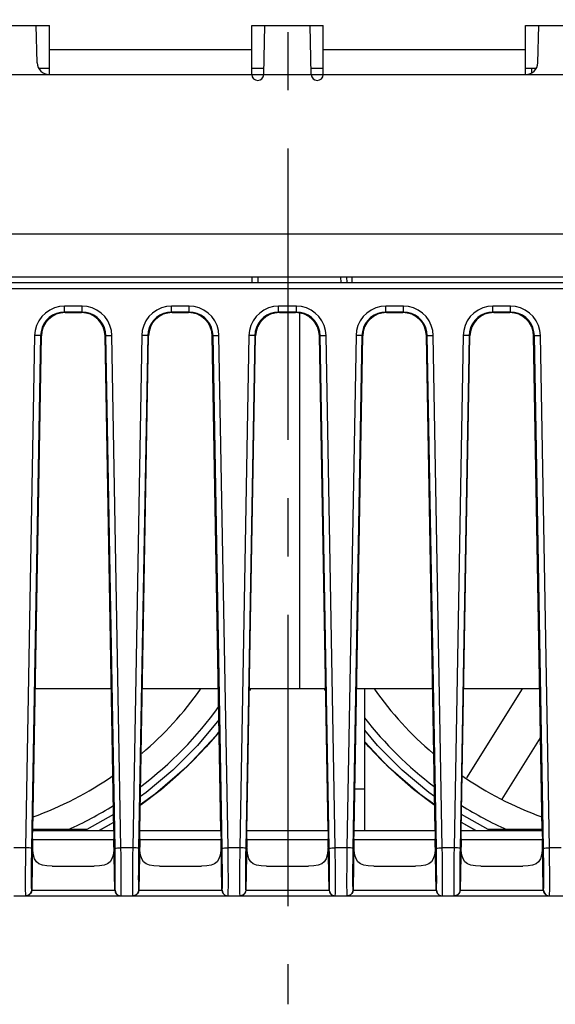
# Model space of a CAD drawing. Extents: x 29 to 410, y 33 to 287.
# Tile 3 of 33: x 78 to 93, y 34 to 63. Entities that reach past the tile are written whole.
import ezdxf

# ---------------------------------------------------------------- set-up
doc = ezdxf.new("R2010")
doc.units = 0
doc.header["$LTSCALE"] = 23.1
doc.linetypes.add('CENTER', pattern=[0.6, 0.375, -0.075, 0.075, -0.075])
doc.layers.get('0').update_dxf_attribs({"linetype": 'CONTINUOUS'})
doc.layers.add('DEFAULT_1', color=7, linetype='CENTER')

msp = doc.modelspace()

# ---------------------------------------------------------------- linework, layer by layer
at = {"color": 3, "linetype": 'CONTINUOUS'}
for p, q in [((60.357, 62.802), (78.411, 62.802)), ((78.411, 61.35), (78.411, 62.802)), ((84.429, 61.35), (84.429, 62.802)), ((84.429, 62.802), (86.553, 62.802)), ((86.553, 61.35), (86.553, 62.802)), ((92.571, 61.35), (92.571, 62.802)), ((92.571, 62.802), (110.625, 62.802)), ((78.411, 62.094), (84.429, 62.094)), ((86.553, 62.094), (92.571, 62.094))]:
    msp.add_line(p, q, dxfattribs=at)
at = {"color": 7, "linetype": 'CONTINUOUS'}
for p, q in [((78.048, 61.695), (78.019, 62.802)), ((84.783, 61.35), (84.821, 62.802)), ((86.199, 61.35), (86.161, 62.802)), ((92.934, 61.695), (92.963, 62.802)), ((78.411, 61.527), (78.097, 61.527)), ((84.788, 61.527), (84.429, 61.527)), ((86.553, 61.527), (86.194, 61.527)), ((92.885, 61.527), (92.571, 61.527)), ((92.754, 61.398), (92.754, 61.527)), ((73.52, 61.35), (97.462, 61.35)), ((61.765, 56.607), (109.217, 56.607)), ((109.268, 55.155), (61.714, 55.155)), ((61.72, 55.332), (109.262, 55.332)), ((84.432, 55.332), (84.429, 55.155)), ((84.609, 55.332), (84.606, 55.155)), ((87.084, 55.155), (87.081, 55.332)), ((87.261, 55.155), (87.258, 55.332)), ((87.403, 55.332), (87.403, 55.155)), ((109.274, 54.98), (61.708, 54.98)), ((78.856, 54.282), (78.856, 54.46)), ((79.382, 54.46), (78.856, 54.46)), ((79.382, 54.282), (79.382, 54.46)), ((82.042, 54.282), (82.042, 54.46)), ((82.568, 54.46), (82.042, 54.46)), ((82.568, 54.282), (82.568, 54.46)), ((85.228, 54.282), (85.228, 54.46)), ((85.754, 54.46), (85.228, 54.46)), ((85.754, 54.282), (85.754, 54.46)), ((88.414, 54.282), (88.414, 54.46)), ((88.94, 54.46), (88.414, 54.46)), ((88.94, 54.282), (88.94, 54.46)), ((91.6, 54.282), (91.6, 54.46)), ((92.126, 54.46), (91.6, 54.46)), ((92.126, 54.282), (92.126, 54.46)), ((78.879, 54.27), (78.856, 54.282)), ((79.382, 54.282), (78.856, 54.282)), ((78.879, 54.27), (79.36, 54.27)), ((79.382, 54.282), (79.36, 54.27)), ((79.496, 54.257), (79.36, 54.27)), ((82.065, 54.27), (82.042, 54.282)), ((82.568, 54.282), (82.042, 54.282)), ((82.065, 54.27), (82.546, 54.27)), ((82.568, 54.282), (82.546, 54.27)), ((82.682, 54.257), (82.546, 54.27)), ((85.251, 54.27), (85.228, 54.282)), ((85.754, 54.282), (85.228, 54.282)), ((85.251, 54.27), (85.732, 54.27)), ((85.754, 54.282), (85.732, 54.27)), ((85.868, 54.257), (85.732, 54.27)), ((85.845, 54.259), (85.845, 43.084)), ((88.437, 54.27), (88.414, 54.282)), ((88.94, 54.282), (88.414, 54.282)), ((88.437, 54.27), (88.918, 54.27)), ((88.94, 54.282), (88.918, 54.27)), ((89.054, 54.257), (88.918, 54.27)), ((91.623, 54.27), (91.6, 54.282)), ((92.126, 54.282), (91.6, 54.282)), ((91.623, 54.27), (92.104, 54.27)), ((92.126, 54.282), (92.104, 54.27)), ((92.24, 54.257), (92.104, 54.27)), ((77.971, 53.591), (77.701, 38.353)), ((78.148, 53.586), (77.878, 38.348)), ((78.171, 53.575), (78.148, 53.586)), ((80.09, 53.586), (80.067, 53.575)), ((80.361, 38.348), (80.09, 53.586)), ((80.538, 38.353), (80.267, 53.591)), ((81.157, 53.591), (80.887, 38.353)), ((81.334, 53.586), (81.064, 38.348)), ((81.357, 53.575), (81.334, 53.586)), ((83.276, 53.586), (83.253, 53.575)), ((83.547, 38.348), (83.276, 53.586)), ((83.724, 38.353), (83.453, 53.591)), ((84.343, 53.591), (84.073, 38.353)), ((84.52, 53.586), (84.25, 38.348)), ((84.543, 53.575), (84.52, 53.586)), ((86.462, 53.586), (86.439, 53.575)), ((86.733, 38.348), (86.462, 53.586)), ((86.91, 38.353), (86.639, 53.591)), ((87.529, 53.591), (87.259, 38.353)), ((87.706, 53.586), (87.436, 38.348)), ((87.729, 53.575), (87.706, 53.586)), ((89.648, 53.586), (89.625, 53.575)), ((89.919, 38.348), (89.648, 53.586)), ((90.096, 38.353), (89.825, 53.591)), ((90.715, 53.591), (90.445, 38.353)), ((90.892, 53.586), (90.622, 38.348)), ((90.915, 53.575), (90.892, 53.586)), ((92.834, 53.586), (92.811, 53.575)), ((93.105, 38.348), (92.834, 53.586)), ((93.282, 38.353), (93.011, 53.591)), ((77.914, 38.862), (78.171, 53.575)), ((80.324, 38.862), (80.067, 53.575)), ((81.1, 38.862), (81.357, 53.575)), ((83.51, 38.862), (83.253, 53.575)), ((84.286, 38.862), (84.543, 53.575)), ((86.696, 38.862), (86.439, 53.575)), ((87.472, 38.862), (87.729, 53.575)), ((89.882, 38.862), (89.625, 53.575)), ((90.658, 38.862), (90.915, 53.575)), ((93.068, 38.862), (92.811, 53.575)), ((80.251, 43.084), (77.988, 43.084)), ((83.437, 43.084), (81.174, 43.084)), ((84.375, 43.084), (84.359, 43.059)), ((84.392, 43.084), (84.359, 43.034)), ((86.623, 43.084), (84.36, 43.084)), ((86.623, 43.034), (86.59, 43.084)), ((86.623, 43.059), (86.607, 43.084)), ((89.809, 43.084), (87.546, 43.084)), ((87.792, 38.871), (87.792, 43.084)), ((92.995, 43.084), (90.732, 43.084)), ((92.468, 43.084), (90.815, 40.437)), ((83.459, 41.808), (83.405, 41.741)), ((91.879, 39.802), (93.02, 41.628)), ((87.494, 40.11), (87.792, 40.11)), ((89.869, 39.616), (89.842, 39.634)), ((80.316, 39.344), (79.527, 38.898)), ((91.455, 38.898), (90.666, 39.344)), ((80.32, 39.111), (79.894, 38.871)), ((80.32, 39.104), (79.9, 38.871)), ((91.088, 38.871), (90.662, 39.111)), ((91.083, 38.871), (90.662, 39.104)), ((77.914, 38.871), (80.324, 38.871)), ((79.527, 38.898), (77.915, 38.898)), ((81.1, 38.871), (83.51, 38.871)), ((84.286, 38.871), (86.696, 38.871)), ((87.472, 38.871), (89.882, 38.871)), ((90.658, 38.871), (93.068, 38.871)), ((93.068, 38.898), (91.455, 38.898)), ((77.91, 38.619), (77.883, 37.098)), ((80.328, 38.595), (77.91, 38.595)), ((80.355, 37.098), (80.328, 38.619)), ((81.096, 38.619), (81.069, 37.098)), ((83.514, 38.595), (81.096, 38.595)), ((83.541, 37.098), (83.514, 38.619)), ((84.282, 38.619), (84.255, 37.098)), ((86.7, 38.595), (84.282, 38.595)), ((86.727, 37.098), (86.7, 38.619)), ((87.468, 38.619), (87.441, 37.098)), ((89.886, 38.595), (87.468, 38.595)), ((89.913, 37.098), (89.886, 38.619)), ((90.654, 38.619), (90.627, 37.098)), ((93.072, 38.595), (90.654, 38.595)), ((93.099, 37.098), (93.072, 38.619)), ((77.701, 38.353), (77.352, 38.353)), ((80.887, 38.353), (80.538, 38.353)), ((84.073, 38.353), (83.724, 38.353)), ((87.259, 38.353), (86.91, 38.353)), ((90.445, 38.353), (90.096, 38.353)), ((93.631, 38.353), (93.282, 38.353)), ((78.496, 37.809), (79.743, 37.809)), ((81.682, 37.809), (82.929, 37.809)), ((84.868, 37.809), (86.115, 37.809)), ((88.054, 37.809), (89.301, 37.809)), ((91.24, 37.809), (92.487, 37.809)), ((77.352, 36.924), (80.532, 36.924)), ((77.877, 37.098), (80.361, 37.098)), ((80.538, 36.924), (80.541, 36.941)), ((80.538, 36.924), (83.718, 36.924)), ((81.063, 37.098), (83.547, 37.098)), ((83.724, 36.924), (83.727, 36.941)), ((83.724, 36.924), (86.904, 36.924)), ((84.249, 37.098), (86.733, 37.098)), ((86.91, 36.924), (86.913, 36.941)), ((86.91, 36.924), (90.09, 36.924)), ((87.435, 37.098), (89.919, 37.098)), ((90.096, 36.924), (90.099, 36.941)), ((90.096, 36.924), (93.276, 36.924)), ((90.621, 37.098), (93.105, 37.098)), ((93.282, 36.924), (93.285, 36.941)), ((93.282, 36.924), (96.462, 36.924))]:
    msp.add_line(p, q, dxfattribs=at)
for points in [[(78.856, 54.46), (78.707, 54.447), (78.559, 54.409), (78.419, 54.344), (78.293, 54.257), (78.184, 54.151), (78.095, 54.026), (78.028, 53.887), (77.987, 53.74), (77.971, 53.591)], [(80.267, 53.591), (80.252, 53.74), (80.21, 53.887), (80.144, 54.026), (80.054, 54.151), (79.946, 54.257), (79.82, 54.344), (79.68, 54.409), (79.532, 54.447), (79.382, 54.46)], [(82.042, 54.46), (81.893, 54.447), (81.745, 54.409), (81.605, 54.344), (81.479, 54.257), (81.37, 54.151), (81.281, 54.026), (81.214, 53.887), (81.173, 53.74), (81.157, 53.591)], [(83.453, 53.591), (83.438, 53.74), (83.396, 53.887), (83.33, 54.026), (83.24, 54.151), (83.132, 54.257), (83.006, 54.344), (82.866, 54.409), (82.718, 54.447), (82.568, 54.46)], [(85.228, 54.46), (85.079, 54.447), (84.931, 54.409), (84.791, 54.344), (84.665, 54.257), (84.556, 54.151), (84.467, 54.026), (84.4, 53.887), (84.359, 53.74), (84.343, 53.591)], [(86.639, 53.591), (86.624, 53.74), (86.582, 53.887), (86.516, 54.026), (86.426, 54.151), (86.318, 54.257), (86.192, 54.344), (86.052, 54.409), (85.904, 54.447), (85.754, 54.46)], [(88.414, 54.46), (88.265, 54.447), (88.117, 54.409), (87.977, 54.344), (87.851, 54.257), (87.742, 54.151), (87.653, 54.026), (87.586, 53.887), (87.545, 53.74), (87.529, 53.591)], [(89.825, 53.591), (89.81, 53.74), (89.768, 53.887), (89.702, 54.026), (89.612, 54.151), (89.504, 54.257), (89.378, 54.344), (89.238, 54.409), (89.09, 54.447), (88.94, 54.46)], [(91.6, 54.46), (91.451, 54.447), (91.303, 54.409), (91.163, 54.344), (91.037, 54.257), (90.928, 54.151), (90.839, 54.026), (90.772, 53.887), (90.731, 53.74), (90.715, 53.591)], [(93.011, 53.591), (92.996, 53.74), (92.954, 53.887), (92.888, 54.026), (92.798, 54.151), (92.69, 54.257), (92.564, 54.344), (92.424, 54.409), (92.276, 54.447), (92.126, 54.46)], [(78.856, 54.282), (78.737, 54.271), (78.618, 54.24), (78.506, 54.189), (78.405, 54.119), (78.318, 54.034), (78.247, 53.934), (78.194, 53.823), (78.161, 53.706), (78.148, 53.586)], [(78.879, 54.27), (78.742, 54.257), (78.61, 54.218), (78.489, 54.154), (78.382, 54.067), (78.294, 53.962), (78.228, 53.842), (78.186, 53.711), (78.171, 53.575)], [(80.09, 53.586), (80.078, 53.706), (80.045, 53.823), (79.991, 53.934), (79.92, 54.034), (79.833, 54.119), (79.732, 54.189), (79.62, 54.24), (79.502, 54.271), (79.382, 54.282)], [(80.067, 53.575), (80.052, 53.711), (80.01, 53.842), (79.944, 53.962), (79.856, 54.067), (79.749, 54.154), (79.628, 54.218), (79.496, 54.257)], [(82.042, 54.282), (81.923, 54.271), (81.804, 54.24), (81.692, 54.189), (81.591, 54.119), (81.504, 54.034), (81.433, 53.934), (81.38, 53.823), (81.347, 53.706), (81.334, 53.586)], [(82.065, 54.27), (81.928, 54.257), (81.796, 54.218), (81.675, 54.154), (81.568, 54.067), (81.48, 53.962), (81.414, 53.842), (81.372, 53.711), (81.357, 53.575)], [(83.276, 53.586), (83.264, 53.706), (83.231, 53.823), (83.177, 53.934), (83.106, 54.034), (83.019, 54.119), (82.918, 54.189), (82.806, 54.24), (82.688, 54.271), (82.568, 54.282)], [(83.253, 53.575), (83.238, 53.711), (83.196, 53.842), (83.13, 53.962), (83.042, 54.067), (82.935, 54.154), (82.814, 54.218), (82.682, 54.257)], [(85.228, 54.282), (85.109, 54.271), (84.99, 54.24), (84.878, 54.189), (84.777, 54.119), (84.69, 54.034), (84.619, 53.934), (84.566, 53.823), (84.533, 53.706), (84.52, 53.586)], [(85.251, 54.27), (85.114, 54.257), (84.982, 54.218), (84.861, 54.154), (84.754, 54.067), (84.666, 53.962), (84.6, 53.842), (84.558, 53.711), (84.543, 53.575)], [(86.462, 53.586), (86.45, 53.706), (86.417, 53.823), (86.363, 53.934), (86.292, 54.034), (86.205, 54.119), (86.104, 54.189), (85.992, 54.24), (85.874, 54.271), (85.754, 54.282)], [(86.439, 53.575), (86.424, 53.711), (86.382, 53.842), (86.316, 53.962), (86.228, 54.067), (86.121, 54.154), (86, 54.218), (85.868, 54.257)], [(88.414, 54.282), (88.295, 54.271), (88.176, 54.24), (88.064, 54.189), (87.963, 54.119), (87.876, 54.034), (87.805, 53.934), (87.752, 53.823), (87.719, 53.706), (87.706, 53.586)], [(88.437, 54.27), (88.3, 54.257), (88.168, 54.218), (88.047, 54.154), (87.94, 54.067), (87.852, 53.962), (87.786, 53.842), (87.744, 53.711), (87.729, 53.575)], [(89.648, 53.586), (89.636, 53.706), (89.603, 53.823), (89.549, 53.934), (89.478, 54.034), (89.391, 54.119), (89.29, 54.189), (89.178, 54.24), (89.06, 54.271), (88.94, 54.282)], [(89.625, 53.575), (89.61, 53.711), (89.568, 53.842), (89.502, 53.962), (89.414, 54.067), (89.307, 54.154), (89.186, 54.218), (89.054, 54.257)], [(91.6, 54.282), (91.481, 54.271), (91.362, 54.24), (91.25, 54.189), (91.149, 54.119), (91.062, 54.034), (90.991, 53.934), (90.938, 53.823), (90.905, 53.706), (90.892, 53.586)], [(91.623, 54.27), (91.486, 54.257), (91.354, 54.218), (91.233, 54.154), (91.126, 54.067), (91.038, 53.962), (90.972, 53.842), (90.93, 53.711), (90.915, 53.575)], [(92.834, 53.586), (92.822, 53.706), (92.789, 53.823), (92.735, 53.934), (92.664, 54.034), (92.577, 54.119), (92.476, 54.189), (92.364, 54.24), (92.246, 54.271), (92.126, 54.282)], [(92.811, 53.575), (92.796, 53.711), (92.754, 53.842), (92.688, 53.962), (92.6, 54.067), (92.493, 54.154), (92.372, 54.218), (92.24, 54.257)], [(78.148, 53.586), (78.139, 53.587), (78.113, 53.588), (78.074, 53.589), (78.025, 53.59), (77.971, 53.591)], [(80.09, 53.586), (80.099, 53.587), (80.125, 53.588), (80.164, 53.589), (80.213, 53.59), (80.267, 53.591)], [(81.334, 53.586), (81.325, 53.587), (81.299, 53.588), (81.26, 53.589), (81.211, 53.59), (81.157, 53.591)], [(83.276, 53.586), (83.285, 53.587), (83.311, 53.588), (83.35, 53.589), (83.399, 53.59), (83.453, 53.591)], [(84.52, 53.586), (84.511, 53.587), (84.485, 53.588), (84.446, 53.589), (84.397, 53.59), (84.343, 53.591)], [(86.462, 53.586), (86.471, 53.587), (86.497, 53.588), (86.536, 53.589), (86.585, 53.59), (86.639, 53.591)], [(87.706, 53.586), (87.697, 53.587), (87.671, 53.588), (87.632, 53.589), (87.583, 53.59), (87.529, 53.591)], [(89.648, 53.586), (89.657, 53.587), (89.683, 53.588), (89.722, 53.589), (89.771, 53.59), (89.825, 53.591)], [(90.892, 53.586), (90.883, 53.587), (90.857, 53.588), (90.818, 53.589), (90.769, 53.59), (90.715, 53.591)], [(92.834, 53.586), (92.843, 53.587), (92.869, 53.588), (92.908, 53.589), (92.957, 53.59), (93.011, 53.591)], [(83.453, 42.164), (82.813, 41.396), (82.08, 40.663), (81.283, 39.998), (81.118, 39.884)], [(83.459, 41.819), (83.356, 41.685), (82.498, 40.765), (81.569, 39.955), (81.113, 39.634)], [(83.405, 41.741), (83.075, 41.36), (82.693, 40.957)], [(89.864, 39.884), (89.699, 39.998), (88.902, 40.663), (88.169, 41.396), (87.792, 41.849)], [(89.869, 39.634), (89.425, 39.945), (88.496, 40.753), (87.792, 41.506)], [(88.729, 40.534), (88.289, 40.957), (87.907, 41.36), (87.792, 41.493)], [(82.693, 40.957), (82.254, 40.534), (81.742, 40.093)], [(89.842, 39.634), (89.24, 40.093), (88.729, 40.534)], [(81.742, 40.093), (81.14, 39.634), (81.113, 39.616)], [(77.91, 38.619), (77.912, 38.739), (77.914, 38.862)], [(80.324, 38.862), (80.326, 38.739), (80.328, 38.619)], [(81.096, 38.619), (81.098, 38.739), (81.1, 38.862)], [(83.51, 38.862), (83.512, 38.739), (83.514, 38.619)], [(84.282, 38.619), (84.284, 38.739), (84.286, 38.862)], [(86.696, 38.862), (86.698, 38.739), (86.7, 38.619)], [(87.468, 38.619), (87.47, 38.739), (87.472, 38.862)], [(89.882, 38.862), (89.884, 38.739), (89.886, 38.619)], [(90.654, 38.619), (90.656, 38.739), (90.658, 38.862)], [(93.068, 38.862), (93.07, 38.739), (93.072, 38.619)], [(78.496, 37.809), (78.334, 37.815), (78.202, 37.838), (78.1, 37.879), (78.025, 37.94), (77.971, 38.026), (77.935, 38.139), (77.916, 38.279), (77.91, 38.44), (77.91, 38.619)], [(80.328, 38.619), (80.329, 38.44), (80.322, 38.279), (80.303, 38.139), (80.267, 38.025), (80.213, 37.94), (80.138, 37.879), (80.036, 37.838), (79.904, 37.815), (79.743, 37.809)], [(81.682, 37.809), (81.52, 37.815), (81.388, 37.838), (81.286, 37.879), (81.211, 37.94), (81.157, 38.026), (81.121, 38.139), (81.102, 38.279), (81.096, 38.44), (81.096, 38.619)], [(83.514, 38.619), (83.515, 38.44), (83.508, 38.279), (83.489, 38.139), (83.453, 38.025), (83.399, 37.94), (83.324, 37.879), (83.222, 37.838), (83.09, 37.815), (82.929, 37.809)], [(84.868, 37.809), (84.706, 37.815), (84.574, 37.838), (84.472, 37.879), (84.397, 37.94), (84.343, 38.026), (84.307, 38.139), (84.288, 38.279), (84.282, 38.44), (84.282, 38.619)], [(86.7, 38.619), (86.701, 38.44), (86.694, 38.279), (86.675, 38.139), (86.639, 38.025), (86.585, 37.94), (86.51, 37.879), (86.408, 37.838), (86.276, 37.815), (86.115, 37.809)], [(88.054, 37.809), (87.892, 37.815), (87.76, 37.838), (87.658, 37.879), (87.583, 37.94), (87.529, 38.026), (87.493, 38.139), (87.474, 38.279), (87.468, 38.44), (87.468, 38.619)], [(89.886, 38.619), (89.887, 38.44), (89.88, 38.279), (89.861, 38.139), (89.825, 38.025), (89.771, 37.94), (89.696, 37.879), (89.594, 37.838), (89.462, 37.815), (89.301, 37.809)], [(91.24, 37.809), (91.078, 37.815), (90.946, 37.838), (90.844, 37.879), (90.769, 37.94), (90.715, 38.026), (90.679, 38.139), (90.66, 38.279), (90.654, 38.44), (90.654, 38.619)], [(93.072, 38.619), (93.073, 38.44), (93.066, 38.279), (93.047, 38.139), (93.011, 38.025), (92.957, 37.94), (92.882, 37.879), (92.78, 37.838), (92.648, 37.815), (92.487, 37.809)], [(77.701, 38.353), (77.698, 38.132), (77.695, 37.915), (77.693, 37.707), (77.692, 37.514), (77.691, 37.343), (77.692, 37.197), (77.693, 37.079), (77.695, 36.993), (77.697, 36.941), (77.7, 36.924)], [(77.878, 38.348), (77.868, 38.349), (77.843, 38.349), (77.804, 38.35), (77.755, 38.352), (77.701, 38.353)], [(77.878, 38.348), (77.874, 38.155), (77.872, 37.965), (77.87, 37.783), (77.869, 37.615), (77.868, 37.465), (77.869, 37.337), (77.87, 37.234), (77.872, 37.159), (77.874, 37.113), (77.877, 37.098)], [(80.361, 38.348), (80.37, 38.349), (80.395, 38.349), (80.435, 38.35), (80.483, 38.352), (80.538, 38.353)], [(80.361, 37.098), (80.364, 37.113), (80.367, 37.159), (80.369, 37.234), (80.37, 37.337), (80.37, 37.465), (80.369, 37.615), (80.368, 37.783), (80.366, 37.965), (80.364, 38.155), (80.361, 38.348)], [(80.541, 36.941), (80.544, 36.993), (80.545, 37.079), (80.547, 37.197), (80.547, 37.343), (80.546, 37.514), (80.545, 37.707), (80.543, 37.915), (80.541, 38.132), (80.538, 38.353)], [(80.887, 38.353), (80.884, 38.132), (80.881, 37.915), (80.879, 37.707), (80.878, 37.514), (80.877, 37.343), (80.878, 37.197), (80.879, 37.079), (80.881, 36.993), (80.883, 36.941), (80.886, 36.924)], [(81.064, 38.348), (81.054, 38.349), (81.029, 38.349), (80.99, 38.35), (80.941, 38.352), (80.887, 38.353)], [(81.064, 38.348), (81.06, 38.155), (81.058, 37.965), (81.056, 37.783), (81.055, 37.615), (81.054, 37.465), (81.055, 37.337), (81.056, 37.234), (81.058, 37.159), (81.06, 37.113), (81.063, 37.098)], [(83.547, 38.348), (83.556, 38.349), (83.581, 38.349), (83.621, 38.35), (83.669, 38.352), (83.724, 38.353)], [(83.547, 37.098), (83.55, 37.113), (83.553, 37.159), (83.555, 37.234), (83.556, 37.337), (83.556, 37.465), (83.555, 37.615), (83.554, 37.783), (83.552, 37.965), (83.55, 38.155), (83.547, 38.348)], [(83.727, 36.941), (83.73, 36.993), (83.731, 37.079), (83.733, 37.197), (83.733, 37.343), (83.732, 37.514), (83.731, 37.707), (83.729, 37.915), (83.727, 38.132), (83.724, 38.353)], [(84.073, 38.353), (84.07, 38.132), (84.067, 37.915), (84.065, 37.707), (84.064, 37.514), (84.063, 37.343), (84.064, 37.197), (84.065, 37.079), (84.067, 36.993), (84.069, 36.941), (84.072, 36.924)], [(84.25, 38.348), (84.24, 38.349), (84.215, 38.349), (84.176, 38.35), (84.127, 38.352), (84.073, 38.353)], [(84.25, 38.348), (84.246, 38.155), (84.244, 37.965), (84.242, 37.783), (84.241, 37.615), (84.24, 37.465), (84.241, 37.337), (84.242, 37.234), (84.244, 37.159), (84.246, 37.113), (84.249, 37.098)], [(86.733, 38.348), (86.742, 38.349), (86.767, 38.349), (86.807, 38.35), (86.855, 38.352), (86.91, 38.353)], [(86.733, 37.098), (86.736, 37.113), (86.739, 37.159), (86.741, 37.234), (86.742, 37.337), (86.742, 37.465), (86.741, 37.615), (86.74, 37.783), (86.738, 37.965), (86.736, 38.155), (86.733, 38.348)], [(86.913, 36.941), (86.916, 36.993), (86.917, 37.079), (86.919, 37.197), (86.919, 37.343), (86.918, 37.514), (86.917, 37.707), (86.915, 37.915), (86.913, 38.132), (86.91, 38.353)], [(87.259, 38.353), (87.256, 38.132), (87.253, 37.915), (87.251, 37.707), (87.25, 37.514), (87.249, 37.343), (87.25, 37.197), (87.251, 37.079), (87.253, 36.993), (87.255, 36.941), (87.258, 36.924)], [(87.436, 38.348), (87.426, 38.349), (87.401, 38.349), (87.362, 38.35), (87.313, 38.352), (87.259, 38.353)], [(87.436, 38.348), (87.432, 38.155), (87.43, 37.965), (87.428, 37.783), (87.427, 37.615), (87.426, 37.465), (87.427, 37.337), (87.428, 37.234), (87.43, 37.159), (87.432, 37.113), (87.435, 37.098)], [(89.919, 38.348), (89.928, 38.349), (89.953, 38.349), (89.993, 38.35), (90.041, 38.352), (90.096, 38.353)], [(89.919, 37.098), (89.922, 37.113), (89.925, 37.159), (89.927, 37.234), (89.928, 37.337), (89.928, 37.465), (89.927, 37.615), (89.926, 37.783), (89.924, 37.965), (89.922, 38.155), (89.919, 38.348)], [(90.099, 36.941), (90.102, 36.993), (90.103, 37.079), (90.105, 37.197), (90.105, 37.343), (90.104, 37.514), (90.103, 37.707), (90.101, 37.915), (90.099, 38.132), (90.096, 38.353)], [(90.445, 38.353), (90.442, 38.132), (90.439, 37.915), (90.437, 37.707), (90.436, 37.514), (90.435, 37.343), (90.436, 37.197), (90.437, 37.079), (90.439, 36.993), (90.441, 36.941), (90.444, 36.924)], [(90.622, 38.348), (90.612, 38.349), (90.587, 38.349), (90.548, 38.35), (90.499, 38.352), (90.445, 38.353)], [(90.622, 38.348), (90.618, 38.155), (90.616, 37.965), (90.614, 37.783), (90.613, 37.615), (90.612, 37.465), (90.613, 37.337), (90.614, 37.234), (90.616, 37.159), (90.618, 37.113), (90.621, 37.098)], [(93.105, 38.348), (93.114, 38.349), (93.139, 38.349), (93.179, 38.35), (93.227, 38.352), (93.282, 38.353)], [(93.105, 37.098), (93.108, 37.113), (93.111, 37.159), (93.113, 37.234), (93.114, 37.337), (93.114, 37.465), (93.113, 37.615), (93.112, 37.783), (93.11, 37.965), (93.108, 38.155), (93.105, 38.348)], [(93.285, 36.941), (93.288, 36.993), (93.289, 37.079), (93.291, 37.197), (93.291, 37.343), (93.29, 37.514), (93.289, 37.707), (93.287, 37.915), (93.285, 38.132), (93.282, 38.353)], [(77.877, 37.098), (77.868, 37.044), (77.842, 36.996), (77.803, 36.957), (77.754, 36.933), (77.7, 36.924)], [(77.883, 37.098), (77.874, 37.044), (77.849, 36.996), (77.809, 36.957), (77.761, 36.933), (77.706, 36.924)], [(80.355, 37.098), (80.364, 37.044), (80.39, 36.996), (80.429, 36.957), (80.478, 36.933), (80.532, 36.924)], [(80.361, 37.098), (80.371, 37.044), (80.396, 36.996), (80.435, 36.957), (80.484, 36.933), (80.538, 36.924)], [(81.063, 37.098), (81.054, 37.044), (81.028, 36.996), (80.989, 36.957), (80.94, 36.933), (80.886, 36.924)], [(81.069, 37.098), (81.06, 37.044), (81.035, 36.996), (80.995, 36.957), (80.947, 36.933), (80.892, 36.924)], [(83.541, 37.098), (83.55, 37.044), (83.576, 36.996), (83.615, 36.957), (83.664, 36.933), (83.718, 36.924)], [(83.547, 37.098), (83.557, 37.044), (83.582, 36.996), (83.621, 36.957), (83.67, 36.933), (83.724, 36.924)], [(84.249, 37.098), (84.24, 37.044), (84.214, 36.996), (84.175, 36.957), (84.126, 36.933), (84.072, 36.924)], [(84.255, 37.098), (84.246, 37.044), (84.221, 36.996), (84.181, 36.957), (84.133, 36.933), (84.078, 36.924)], [(86.727, 37.098), (86.736, 37.044), (86.762, 36.996), (86.801, 36.957), (86.85, 36.933), (86.904, 36.924)], [(86.733, 37.098), (86.743, 37.044), (86.768, 36.996), (86.807, 36.957), (86.856, 36.933), (86.91, 36.924)], [(87.435, 37.098), (87.426, 37.044), (87.4, 36.996), (87.361, 36.957), (87.312, 36.933), (87.258, 36.924)], [(87.441, 37.098), (87.432, 37.044), (87.407, 36.996), (87.367, 36.957), (87.319, 36.933), (87.264, 36.924)], [(89.913, 37.098), (89.922, 37.044), (89.948, 36.996), (89.987, 36.957), (90.036, 36.933), (90.09, 36.924)], [(89.919, 37.098), (89.929, 37.044), (89.954, 36.996), (89.993, 36.957), (90.042, 36.933), (90.096, 36.924)], [(90.621, 37.098), (90.612, 37.044), (90.586, 36.996), (90.547, 36.957), (90.498, 36.933), (90.444, 36.924)], [(90.627, 37.098), (90.618, 37.044), (90.593, 36.996), (90.553, 36.957), (90.505, 36.933), (90.45, 36.924)], [(93.099, 37.098), (93.108, 37.044), (93.134, 36.996), (93.173, 36.957), (93.222, 36.933), (93.276, 36.924)], [(93.105, 37.098), (93.115, 37.044), (93.14, 36.996), (93.179, 36.957), (93.228, 36.933), (93.282, 36.924)]]:
    msp.add_lwpolyline(points, dxfattribs=at)
for centre, radius, start, end in [((78.402, 61.704), 0.354, 181.5, 270), ((92.58, 61.704), 0.354, 270, 358.5), ((84.606, 61.35), 0.177, 180, 360), ((86.376, 61.35), 0.177, 180, 360), ((74.34, 49.137), 10.496, 310.5083, 324.7203), ((96.642, 49.137), 10.496, 215.2797, 229.4917), ((74.34, 49.137), 11.241, 307.1621, 324.1652), ((96.642, 49.137), 11.241, 217.9947, 232.8379), ((74.34, 49.137), 10.496, 289.9554, 304.6429), ((96.642, 49.137), 10.496, 235.3571, 250.0446), ((74.34, 49.137), 11.241, 294.3392, 302.1231), ((96.642, 49.137), 11.241, 237.8769, 245.6608)]:
    msp.add_arc(centre, radius, start, end, dxfattribs=at)
at = {"layer": 'DEFAULT_1', "color": 7, "linetype": 'CENTER'}
msp.add_line((85.498, 100.726), (85.498, 33.701), dxfattribs=at)

doc.saveas('drawing.dxf')
